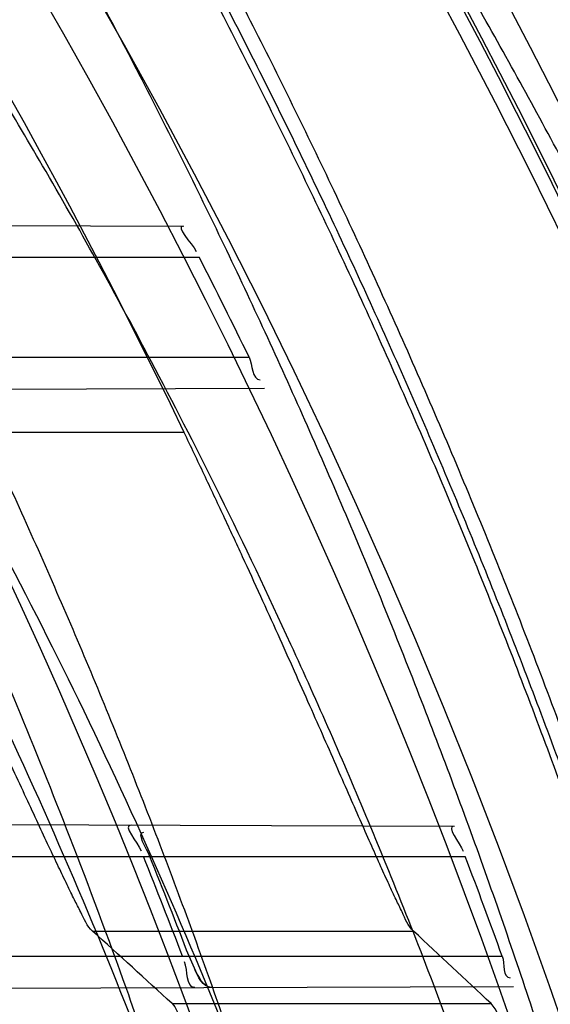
# Model space of a CAD drawing. Header units: millimetres. Extents: x 0 to 297, y 0 to 210.
# Tile 53 of 256: x 147.1451 to 147.1769, y 91.3334 to 91.3926. Entities that reach past the tile are written whole.
import ezdxf

# ---------------------------------------------------------------- set-up
doc = ezdxf.new("R2010")
doc.units = ezdxf.units.MM
doc.header["$LTSCALE"] = 16.335
doc.layers.get('0').update_dxf_attribs({"linetype": 'CONTINUOUS'})
for name, color, linetype in [('01_GLOBAL', 7, 'CONTINUOUS'), ('INTFCLR_1', 7, 'CONTINUOUS'), ('INTFCLR_144815', 7, 'CONTINUOUS')]:
    doc.layers.add(name, color=color, linetype=linetype)

msp = doc.modelspace()

# ---------------------------------------------------------------- linework, layer by layer
at = {"color": 7, "linetype": 'Continuous'}
msp.add_circle((147.7028034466, 92.1254639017), 2.28, dxfattribs=at)
at = {"color": 9, "linetype": 'Continuous'}
msp.add_arc((147.7028034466, 92.1254639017), 2.2507792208, 182.9674534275, 267.0325465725, dxfattribs=at)
at = {"layer": '01_GLOBAL', "color": 7, "linetype": 'Continuous'}
msp.add_circle((147.7028034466, 92.1254639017), 2.31, dxfattribs=at)
at = {"layer": 'INTFCLR_1', "color": 9, "linetype": 'Continuous'}
for p, q in [((147.0967045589, 91.380374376), (147.1549014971, 91.38017122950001)), ((147.0991366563, 91.378296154), (147.1558372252, 91.378296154)), ((147.1027525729, 91.372296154), (147.1588309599, 91.372296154)), ((147.1028510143, 91.37023938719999), (147.1597579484, 91.3704380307)), ((147.1163326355, 91.3443058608), (147.1711458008, 91.344114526)), ((147.1182709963, 91.342296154), (147.1718168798, 91.342296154)), ((147.1209009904, 91.336296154), (147.1740386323, 91.336296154)), ((147.1207417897, 91.33430183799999), (147.1747095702, 91.33449022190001))]:
    msp.add_line(p, q, dxfattribs=at)
at = {"layer": 'INTFCLR_1', "color": 7, "linetype": 'Continuous'}
msp.add_line((147.1555488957, 91.3355743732), (147.1552241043, 91.336296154), dxfattribs=at)
at = {"layer": 'INTFCLR_1', "color": 6, "linetype": 'Continuous'}
for centre, radius, start, end in [((146.8326356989, 91.21329615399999), 0.3620710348, 270, 90.00000002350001), ((146.8326356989, 91.21329615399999), 0.3440948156, 270, 90.00000002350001), ((146.8326630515, 91.2132996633), 0.3628572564, 25.9877624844, 27.0465723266), ((146.8326627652, 91.213298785), 0.3448544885, 20.8954949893, 21.9664239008), ((146.8330332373, 91.21329884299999), 0.3448699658, 20.8945030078, 21.9653763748), ((146.8326622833, 91.2132985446), 0.3628584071, 19.8140486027, 20.8243355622)]:
    msp.add_arc(centre, radius, start, end, dxfattribs=at)
at = {"layer": 'INTFCLR_1', "color": 9, "linetype": 'Continuous'}
for points, knots in [([(147.1545442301, 91.10133481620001), (147.1552565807, 91.1032731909), (147.1566525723, 91.10718726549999), (147.1593123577, 91.1151249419), (147.1636279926, 91.1293727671), (147.1676297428, 91.1460956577), (147.1702721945, 91.16104160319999), (147.1713830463, 91.16867329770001), (147.1719563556, 91.173087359), (147.1732796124, 91.18416899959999), (147.1746545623, 91.20310399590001), (147.1744340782, 91.2254439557), (147.1733950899, 91.23992123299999), (147.1727415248, 91.2466060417), (147.1722603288, 91.25105207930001), (147.1707735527, 91.263051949), (147.1673977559, 91.2822670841), (147.162533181, 91.3010270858), (147.1590536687, 91.3121616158), (147.157745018, 91.3161443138), (147.1557541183, 91.3220110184), (147.1512626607, 91.3342762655), (147.1435063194, 91.3522778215), (147.134673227, 91.3692848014), (147.1285153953, 91.3797527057), (147.1256373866, 91.3844123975), (147.1237254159, 91.38744979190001), (147.1185545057, 91.3954381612), (147.1098896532, 91.4076983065), (147.0978538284, 91.422623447), (147.0876594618, 91.4338109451), (147.0805381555, 91.4409619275), (147.0766007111, 91.4447480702), (147.0711374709, 91.44985418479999), (147.06349057, 91.45654009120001), (147.0552130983, 91.4630271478), (147.0499647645, 91.4667594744), (147.0474074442, 91.468475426), (147.0457289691, 91.46955422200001), (147.0442255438, 91.4704726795), (147.0429042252, 91.47123111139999), (147.041778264, 91.4718195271), (147.0407894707, 91.472284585), (147.0400295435, 91.4725282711), (147.0393696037, 91.4727013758), (147.0390133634, 91.47226709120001), (147.0393275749, 91.47165773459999), (147.0397818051, 91.4708884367), (147.0406181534, 91.46982558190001), (147.0417305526, 91.46851597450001), (147.0430342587, 91.46707463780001), (147.0444632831, 91.46553633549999), (147.0465759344, 91.4632999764), (147.0495827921, 91.4601566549), (147.0551951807, 91.45426742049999), (147.0613248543, 91.44766033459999), (147.0669087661, 91.4413454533), (147.0703603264, 91.43732991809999), (147.0759105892, 91.4307379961), (147.0844077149, 91.420055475), (147.0955472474, 91.4045136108), (147.1036099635, 91.3918258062), (147.1088887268, 91.38279463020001), (147.1124703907, 91.3764426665), (147.1186494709, 91.3648484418), (147.1269016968, 91.3473400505), (147.1325946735, 91.33274270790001), (147.1352425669, 91.3251743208)], [0, 0, 0, 0, 0.0103792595, 0.0208842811, 0.0420721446, 0.0851858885, 0.1071984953, 0.1183380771, 0.123943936, 0.1295693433, 0.1744299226, 0.2192388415, 0.2417237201, 0.2473597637, 0.2529962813, 0.2641993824, 0.3081295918, 0.3509327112, 0.3614952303, 0.3667582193, 0.3720021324, 0.3926323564, 0.4323913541, 0.4704239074, 0.4888657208, 0.4934194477, 0.497950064, 0.5069039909, 0.5412450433, 0.5733438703, 0.6032118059, 0.6172673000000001, 0.6240601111, 0.6306649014, 0.6548506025, 0.6750843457, 0.6834913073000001, 0.6872123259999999, 0.6905622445, 0.6935176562, 0.6960693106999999, 0.6982084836, 0.6999280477, 0.7014829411, 0.7024060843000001, 0.7029587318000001, 0.7038763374, 0.7054334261, 0.7076628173, 0.7105600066, 0.714112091, 0.7174145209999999, 0.7211168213, 0.7295725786, 0.7392778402, 0.7620040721, 0.7748640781, 0.7816422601, 0.7886165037, 0.8181744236, 0.8502177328, 0.884679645, 0.8936796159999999, 0.902792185, 0.9213283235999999, 0.9597006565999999, 1, 1, 1, 1]), ([(147.0432510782, 91.4712961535), (147.0440337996, 91.4712960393), (147.0461901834, 91.47014844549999), (147.048762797, 91.46875074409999), (147.05126835, 91.4671567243), (147.0538664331, 91.46544923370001), (147.0591995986, 91.46172715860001), (147.0676125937, 91.45526864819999), (147.0753919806, 91.448607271), (147.0809499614, 91.4435210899), (147.0849532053, 91.43975234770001), (147.0921910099, 91.4326376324), (147.1025540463, 91.4215075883), (147.114792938, 91.4066570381), (147.1236090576, 91.3944528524), (147.1288703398, 91.3865005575), (147.1308146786, 91.3834785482), (147.1337403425, 91.3788442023), (147.1399980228, 91.3684373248), (147.1489774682, 91.35152612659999), (147.1568675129, 91.333615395), (147.1614367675, 91.3214103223), (147.1634614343, 91.315574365), (147.1647919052, 91.3116136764), (147.1683281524, 91.3005448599), (147.1732735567, 91.28189290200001), (147.1767074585, 91.26277767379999), (147.1782194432, 91.25084162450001), (147.1787086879, 91.2464202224), (147.1793731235, 91.239773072), (147.1804294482, 91.225377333), (147.1806536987, 91.2031593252), (147.1792555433, 91.18432974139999), (147.1779104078, 91.17331158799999), (147.1773275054, 91.1689219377), (147.1761979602, 91.1613317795), (147.1735104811, 91.14646433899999), (147.1694409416, 91.12983253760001), (147.1650544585, 91.1156677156), (147.1623504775, 91.1077743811), (147.1609312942, 91.1038821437), (147.1602071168, 91.101954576)], [0, 0, 0, 0, 0.0056084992, 0.016622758, 0.0214510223, 0.0268121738, 0.0389184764, 0.0680276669, 0.1027789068, 0.1122614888, 0.1220107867, 0.1421735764, 0.1849752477, 0.2309092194, 0.2799812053, 0.2927645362, 0.2992310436, 0.3057293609, 0.3320345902, 0.3862266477, 0.4428037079, 0.4721337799, 0.479586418, 0.4870651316, 0.5020714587, 0.5628449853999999, 0.6251697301, 0.6410581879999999, 0.6490513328, 0.6570434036, 0.6889243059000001, 0.7524504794, 0.8160576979, 0.8240355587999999, 0.8319861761, 0.8477866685, 0.8790166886, 0.9402183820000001, 0.9703167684, 0.9852456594, 1, 1, 1, 1])]:
    msp.add_open_spline(points, degree=3, knots=knots, dxfattribs=at)
at = {"layer": 'INTFCLR_1', "color": 6, "linetype": 'Continuous'}
for points, knots in [([(147.0687421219, 91.471296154), (147.0680098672, 91.471296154), (147.0693330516, 91.4687756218), (147.0704693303, 91.467385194), (147.0723263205, 91.4649452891), (147.0746177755, 91.4621855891), (147.0775470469, 91.4586635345), (147.080971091, 91.4545734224), (147.0846437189, 91.4501248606), (147.0882701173, 91.4456544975), (147.0916458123, 91.4413964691), (147.0947448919, 91.4374001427), (147.0975630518, 91.4336830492), (147.100110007, 91.43025113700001), (147.1024035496, 91.4270965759), (147.1044661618, 91.42420581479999), (147.1063189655, 91.42156217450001), (147.1079764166, 91.4191585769), (147.109457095, 91.41697923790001), (147.1107791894, 91.41500612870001), (147.1119635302, 91.41321632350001), (147.1130167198, 91.4116068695), (147.1139517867, 91.4101630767), (147.1147816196, 91.40886997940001), (147.1157213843, 91.40739324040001), (147.1167390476, 91.40577702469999), (147.1179255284, 91.4038688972), (147.1189332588, 91.4022267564), (147.1198501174, 91.4007161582), (147.1206424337, 91.39939950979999), (147.1215180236, 91.39793052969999), (147.1224842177, 91.39629179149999), (147.1235503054, 91.3944610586), (147.1247223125, 91.39242084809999), (147.1260120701, 91.3901411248), (147.1274302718, 91.3875908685), (147.1289898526, 91.38473071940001), (147.1307073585, 91.3815107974), (147.1325944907, 91.3778829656), (147.1346618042, 91.3737915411), (147.1369222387, 91.3691683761), (147.1393944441, 91.3639182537), (147.1420944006, 91.3579264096), (147.1450364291, 91.35104633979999), (147.1482313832, 91.34310189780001), (147.1516877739, 91.333841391), (147.1553587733, 91.32305212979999), (147.1590017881, 91.3110314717), (147.1623609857, 91.29828596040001), (147.1652568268, 91.2853933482), (147.1676651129, 91.27246551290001), (147.1695853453, 91.2595536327), (147.1710275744, 91.24665569), (147.1719965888, 91.2338021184), (147.1725011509, 91.220980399), (147.1725469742, 91.2082107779), (147.1721391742, 91.1954815), (147.171280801, 91.1827942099), (147.1699742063, 91.1701590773), (147.1682169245, 91.1575506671), (147.1660086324, 91.14498581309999), (147.1633383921, 91.13243724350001), (147.1602041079, 91.1199208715), (147.1566465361, 91.10761035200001), (147.1528751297, 91.0961038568), (147.1491593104, 91.0858888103), (147.1457087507, 91.0771645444), (147.1425365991, 91.06966793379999), (147.1396288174, 91.06317715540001), (147.136972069, 91.0575230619), (147.1345472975, 91.05256702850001), (147.1323371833, 91.04820589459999), (147.130325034, 91.04435576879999), (147.1284994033, 91.0409536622), (147.1268466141, 91.0379445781), (147.1253496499, 91.03527438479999), (147.1239936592, 91.03289842), (147.1227647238, 91.03077892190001), (147.1216541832, 91.02889081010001), (147.1206539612, 91.02721139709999), (147.1197533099, 91.02571551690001), (147.1189386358, 91.0243754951), (147.1179864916, 91.0228229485), (147.1170567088, 91.02132445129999), (147.1160957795, 91.01979310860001), (147.1152647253, 91.01847969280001), (147.1143298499, 91.0170161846), (147.1132770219, 91.0153850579), (147.1120898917, 91.0135672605), (147.1107550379, 91.0115487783), (147.109257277, 91.00931589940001), (147.107577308, 91.00685036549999), (147.1056960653, 91.0041348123), (147.1035922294, 91.00115366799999), (147.1012492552, 90.99789872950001), (147.0986446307, 90.99435615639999), (147.095755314, 90.99051364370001), (147.0925736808, 90.9863814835), (147.0890986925, 90.98197223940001), (147.0853575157, 90.9773388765), (147.0815402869, 90.9727029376), (147.0779667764, 90.9684297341), (147.0748968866, 90.9647430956), (147.0724998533, 90.96186262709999), (147.070552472, 90.95931757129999), (147.0693788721, 90.95788398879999), (147.0679949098, 90.955296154), (147.0687421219, 90.955296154)], [0, 0, 0, 0, 0.003860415, 0.007501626, 0.0124785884, 0.0188917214, 0.0268498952, 0.0364677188, 0.0470694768, 0.0572444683, 0.0668187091, 0.0757144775, 0.083905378, 0.09140992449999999, 0.0982451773, 0.1044667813, 0.1101313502, 0.1152642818, 0.1198589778, 0.1240215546, 0.1277856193, 0.1311734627, 0.1341617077, 0.1368541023, 0.1392736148, 0.1433897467, 0.1469230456, 0.1511192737, 0.1535471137, 0.1562389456, 0.1592204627, 0.1625628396, 0.1662680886, 0.1703891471, 0.174967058, 0.1800766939, 0.1857729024, 0.1921414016, 0.1993155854, 0.2073311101, 0.2163077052, 0.2264451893, 0.2379233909, 0.250953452, 0.2658909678, 0.283062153, 0.3030578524, 0.3259639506, 0.3492662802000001, 0.3725305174, 0.3956109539, 0.4185782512, 0.4413347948, 0.4640172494, 0.4865192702, 0.508968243, 0.531324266, 0.5536477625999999, 0.5759939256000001, 0.5982772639, 0.620747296, 0.6432362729, 0.6658996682, 0.68875599, 0.7107777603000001, 0.7297237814, 0.7460531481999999, 0.7602331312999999, 0.7726347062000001, 0.7835467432, 0.793166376, 0.8017211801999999, 0.8093215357, 0.8160683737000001, 0.8220758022, 0.8274205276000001, 0.8322066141, 0.8364980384, 0.8403367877, 0.8437547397, 0.8468031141, 0.8495420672, 0.8520223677, 0.8564046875, 0.8588391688, 0.8615533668, 0.8645986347, 0.8679945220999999, 0.8717882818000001, 0.8760445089, 0.8807522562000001, 0.8859628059, 0.8917731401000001, 0.898168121, 0.9051985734, 0.9129160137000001, 0.9213486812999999, 0.9305434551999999, 0.9404096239, 0.9509435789, 0.961943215, 0.9720502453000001, 0.980371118, 0.9870628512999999, 0.992271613, 0.9960607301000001, 1, 1, 1, 1]), ([(147.0687421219, 90.955296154), (147.0695765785, 90.955296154), (147.0710237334, 90.9562713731), (147.0732486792, 90.95761082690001), (147.0757995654, 90.95946440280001), (147.0789536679, 90.961879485), (147.0827092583, 90.9649629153), (147.0868482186, 90.9685570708), (147.0910477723, 90.97239951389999), (147.0950116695, 90.97619761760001), (147.0986438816, 90.97981660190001), (147.1019501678, 90.98323197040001), (147.1049461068, 90.98642655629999), (147.107653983, 90.9893965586), (147.1100921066, 90.9921410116), (147.1122806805, 90.9946618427), (147.1142479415, 90.99697597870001), (147.1160099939, 90.9990883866), (147.1175861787, 91.0010099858), (147.1189934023, 91.00275234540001), (147.1202530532, 91.0043338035), (147.1213970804, 91.00578808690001), (147.1225240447, 91.0072369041), (147.123724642, 91.00879917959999), (147.1249992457, 91.0104804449), (147.1262604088, 91.01216766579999), (147.1274992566, 91.0138470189), (147.1287882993, 91.0156184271), (147.1302152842, 91.0176089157), (147.131810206, 91.0198711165), (147.1335924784, 91.0224483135), (147.1355808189, 91.0253874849), (147.1377917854, 91.0287373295), (147.140242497, 91.0325578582), (147.1429592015, 91.03693302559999), (147.1459674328, 91.041959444), (147.1492907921, 91.0477551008), (147.1529541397, 91.0544760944), (147.1569786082, 91.0623053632), (147.1613909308, 91.07151686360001), (147.1661049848, 91.08224170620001), (147.1708180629, 91.0941429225), (147.1752249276, 91.1066907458), (147.1791389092, 91.1194098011), (147.1825261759, 91.1321758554), (147.1853979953, 91.1449752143), (147.1877529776, 91.157740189), (147.1896101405, 91.1705054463), (147.1909735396, 91.18321659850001), (147.1918561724, 91.1958938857), (147.1922659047, 91.2085247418), (147.1922092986, 91.2211113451), (147.1916906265, 91.233661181), (147.1907127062, 91.2461662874), (147.1892753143, 91.2586320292), (147.187377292, 91.2710565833), (147.1850186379, 91.28342093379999), (147.1821898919, 91.295752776), (147.1788863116, 91.3080366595), (147.1750915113, 91.32028680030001), (147.1708160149, 91.3324409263), (147.1662306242, 91.344040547), (147.1616300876, 91.3545469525), (147.1573218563, 91.36358934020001), (147.1533932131, 91.3712807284), (147.1498208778, 91.3778828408), (147.1465812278, 91.3835790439), (147.1436479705, 91.3885229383), (147.140997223, 91.39283156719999), (147.1386015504, 91.3966034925), (147.1364409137, 91.39991041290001), (147.1344943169, 91.402817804), (147.1327470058, 91.4053719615), (147.1311776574, 91.40762214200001), (147.1297748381, 91.4096001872), (147.1285161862, 91.41134904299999), (147.1273854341, 91.41289969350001), (147.1263043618, 91.41436455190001), (147.1251805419, 91.41587001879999), (147.1239422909, 91.41750783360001), (147.1226668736, 91.41917138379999), (147.1213873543, 91.4208174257), (147.120091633, 91.4224630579), (147.1186694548, 91.42424419), (147.1170808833, 91.426202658), (147.1153015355, 91.42835870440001), (147.1133143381, 91.4307214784), (147.1110956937, 91.4333033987), (147.1086258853, 91.4361110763), (147.1058792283, 91.4391528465), (147.1028357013, 91.44242739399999), (147.099478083, 91.4459266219), (147.0957850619, 91.44963712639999), (147.0917574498, 91.45352630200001), (147.0874623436, 91.4574873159), (147.0831967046, 91.46121773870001), (147.0792915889, 91.46444551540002), (147.0760051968, 91.4669754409), (147.073359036, 91.4689088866), (147.0710713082, 91.4702912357), (147.0695920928, 91.471296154), (147.0687421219, 91.471296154)], [0, 0, 0, 0, 0.0042187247, 0.0081401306, 0.0133978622, 0.0200459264, 0.0282638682, 0.0379443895, 0.0477615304, 0.05703690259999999, 0.0656973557, 0.0736821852, 0.0810680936, 0.0878383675, 0.0940009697, 0.0996271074, 0.1047154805, 0.1093563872, 0.1135342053, 0.1172803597, 0.1206792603, 0.1237557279, 0.1266349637, 0.1299589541, 0.1337168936, 0.1373013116, 0.1406085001, 0.1442672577, 0.148377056, 0.1529904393, 0.1582606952, 0.164218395, 0.1709303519, 0.1785521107, 0.1871652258, 0.1969659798, 0.2081658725, 0.2209392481, 0.2356613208, 0.2526660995, 0.2725685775, 0.2948769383, 0.3173640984, 0.3397873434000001, 0.3621386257, 0.3841211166, 0.4060891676, 0.4277469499, 0.4493218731, 0.470705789, 0.4919793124, 0.5131981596, 0.5343255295, 0.5554668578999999, 0.5765984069, 0.5977513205, 0.6189954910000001, 0.6402209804, 0.6617015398, 0.6832900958, 0.7050415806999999, 0.7268239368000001, 0.7463339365, 0.7630160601, 0.7774553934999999, 0.7899931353, 0.8009638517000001, 0.8105830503, 0.8190545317, 0.8265380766, 0.8331730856, 0.8390248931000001, 0.8442268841, 0.8488182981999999, 0.8528943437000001, 0.8564866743, 0.8597116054, 0.8625968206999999, 0.8656908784, 0.8692094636, 0.8729771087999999, 0.8762884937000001, 0.879749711, 0.8835661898, 0.8878115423, 0.8924986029, 0.8976989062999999, 0.9034198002, 0.9097088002, 0.9166034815, 0.9241390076, 0.9323094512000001, 0.9411199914, 0.9506041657, 0.9606137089, 0.9706541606, 0.9792553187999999, 0.9862062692, 0.9916647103, 0.9957028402, 1, 1, 1, 1])]:
    msp.add_open_spline(points, degree=3, knots=knots, dxfattribs=at)
for points in [[(147.1549014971, 91.38017122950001), (147.1543333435, 91.3801732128), (147.155401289, 91.3791506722), (147.1556596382, 91.3786446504)], [(147.1588309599, 91.372296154), (147.1590515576, 91.3718436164), (147.1589944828, 91.3709393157), (147.1594979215, 91.370941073)], [(147.1517436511, 91.3441822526), (147.1511911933, 91.344184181), (147.1521378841, 91.343149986), (147.1523445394, 91.3426376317)], [(147.1528691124, 91.342296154), (147.1526821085, 91.3427598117), (147.1520188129, 91.343756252), (147.1525187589, 91.34375450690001)], [(147.1711458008, 91.344114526), (147.1706132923, 91.34411638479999), (147.1715069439, 91.34311254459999), (147.1716962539, 91.3426148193)], [(147.1740386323, 91.336296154), (147.1741951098, 91.3358618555), (147.1740518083, 91.334993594), (147.1745134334, 91.3349952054)], [(147.1555741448, 91.3344234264), (147.155019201, 91.3344214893), (147.15515897, 91.33545281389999), (147.1549610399, 91.3359712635)]]:
    msp.add_open_spline(points, degree=3, dxfattribs=at)
at = {"layer": 'INTFCLR_1', "color": 7, "linetype": 'Continuous'}
for points in [[(147.1565732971, 91.33442691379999), (147.1560573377, 91.3344248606), (147.1557279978, 91.335101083), (147.1555442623, 91.33558322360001)], [(147.1565732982, 91.33442691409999), (147.1560605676, 91.3344251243), (147.1557911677, 91.3351224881), (147.1555488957, 91.3355743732)]]:
    msp.add_open_spline(points, degree=3, dxfattribs=at)
at = {"layer": 'INTFCLR_144815', "color": 9, "linetype": 'Continuous'}
for p, q in [((147.1549322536, 91.36776509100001), (147.1348362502, 91.36776509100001)), ((147.1494289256, 91.33780620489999), (147.168706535, 91.33780620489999)), ((147.1542026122, 91.3334542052), (147.1733634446, 91.3334542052))]:
    msp.add_line(p, q, dxfattribs=at)
at = {"layer": 'INTFCLR_144815', "color": 6, "linetype": 'Continuous'}
for radius in [0.3828680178, 0.364857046]:
    msp.add_circle((146.8326356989, 91.21329615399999), radius, dxfattribs=at)
for radius, start, end in [(0.5278075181, 313.9937911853, 154.5150993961), (0.5098075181, 312.9543589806, 154.5144414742), (0.49294334, 282.2440355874, 71.2863570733), (0.3574013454, 25.6072723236, 64.3927276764), (0.3889523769, 308.490992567, 51.50900743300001), (0.4069633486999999, 316.9838592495, 43.0161407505), (0.3840109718, 313.9992414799, 46.00075850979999), (0.4013823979, 24.4282423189, 38.31805207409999)]:
    msp.add_arc((146.8326356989, 91.21329615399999), radius, start, end, dxfattribs=at)
at = {"layer": 'INTFCLR_144815', "color": 9, "linetype": 'Continuous'}
for centre, radius, start, end in [((146.8326356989, 91.21329615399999), 0.4896672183, 292.4997540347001, 54.0964566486), ((146.8326378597, 91.2132971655), 0.4417306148, 292.4997540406, 54.09645665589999), ((146.8326511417, 91.21329984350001), 0.434262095, 311.2505121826, 48.7494878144), ((146.8326356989, 91.21329615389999), 0.3958087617, 314.0862202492, 45.9137797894), ((146.8326356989, 91.21329615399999), 0.3863437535, 313.8592910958, 46.1407088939), ((146.8326356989, 91.21329615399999), 0.3838160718, 314.0319604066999, 45.9680396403), ((146.8326356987, 91.21329615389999), 0.4046091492, 24.5770200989, 38.17193960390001)]:
    msp.add_arc(centre, radius, start, end, dxfattribs=at)
at = {"layer": 'INTFCLR_144815', "color": 6, "linetype": 'Continuous'}
for centre, major_axis, ratio, start_param, end_param in [((146.8326356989, 90.7059493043), (0, 0.7614070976), 0.7456587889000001, -0.6021168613, -0.5919499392), ((146.8326356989, 90.684364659), (0, 0.7938005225), 0.7456587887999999, -0.6133947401, -0.6038052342)]:
    msp.add_ellipse(centre, major_axis=major_axis, ratio=ratio, start_param=start_param, end_param=end_param, dxfattribs=at)
for points, knots in [([(147.1951703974, 91.21329615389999), (147.1951703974, 91.2151817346), (147.195142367, 91.21895336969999), (147.1950162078, 91.2246105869), (147.1948058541, 91.2302678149), (147.1945111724, 91.2359250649), (147.1941319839, 91.2415822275), (147.1936680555, 91.2472392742), (147.1931191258, 91.2528959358), (147.1924848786, 91.2585520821), (147.1917649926, 91.264207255), (147.1909590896, 91.26986118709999), (147.1900668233, 91.2755131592), (147.1890877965, 91.2811626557), (147.1880216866, 91.2868086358), (147.1868681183, 91.29245032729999), (147.1856268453, 91.2980863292), (147.1842975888, 91.3037154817), (147.1828802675, 91.3093359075), (147.1813747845, 91.3149459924), (147.1797813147, 91.3205433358), (147.1781000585, 91.32612575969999), (147.1763315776, 91.3316902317), (147.1744765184, 91.3372338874), (147.1725359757, 91.3427529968), (147.1705112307, 91.3482438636), (147.1684040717, 91.3537020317), (147.1662166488, 91.3591228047), (147.1639516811, 91.3645008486), (147.1616124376, 91.36983037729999), (147.1592028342, 91.3751050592), (147.1567275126, 91.38031798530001), (147.1541918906, 91.38546170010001), (147.1516022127, 91.3905282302), (147.148965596, 91.39550911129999), (147.1462900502, 91.4003954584), (147.1435844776, 91.4051780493), (147.1408586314, 91.40984745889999), (147.1381230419, 91.4143942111), (147.1353888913, 91.4188089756), (147.1326678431, 91.42308279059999), (147.1299718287, 91.42720729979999), (147.1273128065, 91.4311749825), (147.1247025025, 91.4349793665), (147.1221521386, 91.43861522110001), (147.1196721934, 91.44207867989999), (147.1172721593, 91.445367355), (147.1149604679, 91.4484802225), (147.1127444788, 91.45141745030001), (147.1106305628, 91.4541801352), (147.1086237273, 91.45677066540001), (147.1067274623, 91.4591927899), (147.1049435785, 91.4614517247), (147.103272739, 91.4635534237), (147.1017147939, 91.46550415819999), (147.100269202, 91.4673100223), (147.0989350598, 91.4689769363), (147.097711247, 91.4705105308), (147.0965964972, 91.47191604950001), (147.0955896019, 91.4731983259), (147.0946891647, 91.4743615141), (147.0938941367, 91.4754104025), (147.0932019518, 91.47634662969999), (147.0926142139, 91.47718070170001), (147.0921197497, 91.4778950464), (147.0916656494, 91.4786931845), (147.0911667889, 91.47926436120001), (147.0911815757, 91.4802912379), (147.091447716, 91.4802960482)], [0, 0, 0, 0, 0.0193188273, 0.0386418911, 0.05797372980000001, 0.0773181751, 0.0966800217, 0.1160624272, 0.1354702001, 0.1549057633, 0.1743738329, 0.1938759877, 0.2134167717, 0.2329964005, 0.2526187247, 0.2722829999, 0.2919923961, 0.3117443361, 0.3315407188, 0.3513772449, 0.37125414, 0.391164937, 0.4111075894, 0.4310729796, 0.4510561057, 0.4710451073, 0.4910305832, 0.5109984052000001, 0.5309330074, 0.5508166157, 0.5706284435, 0.590344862, 0.6099392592, 0.6293819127, 0.6486401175, 0.6676780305, 0.6864570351, 0.7049360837, 0.7230721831, 0.7408210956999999, 0.7581383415, 0.7749801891, 0.7913047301, 0.8070730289, 0.822250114, 0.8368060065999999, 0.8507161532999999, 0.8639624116, 0.8765312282, 0.8884132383, 0.8996029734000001, 0.9101049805, 0.9199296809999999, 0.9290934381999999, 0.9376135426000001, 0.9455077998, 0.9527934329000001, 0.9594885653, 0.9656100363, 0.9711731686, 0.9761922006, 0.9806816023, 0.9846553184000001, 0.9881278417, 0.9911127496, 0.9936230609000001, 0.9972727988, 1, 1, 1, 1]), ([(147.1000017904, 90.9462962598), (147.099727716, 90.9463012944), (147.0997250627, 90.947357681), (147.1002170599, 90.94794967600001), (147.1006721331, 90.9487732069), (147.1011651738, 90.9495101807), (147.1017516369, 90.9503700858), (147.1024417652, 90.9513349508), (147.1032341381, 90.9524154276), (147.1041312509, 90.9536132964), (147.1051340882, 90.95493337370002), (147.1062444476, 90.95638049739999), (147.1074648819, 90.9579613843), (147.1087976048, 90.9596826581), (147.1102428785, 90.9615490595), (147.1117982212, 90.9635623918), (147.1134596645, 90.96572310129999), (147.1152251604, 90.9680346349), (147.1170968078, 90.9705064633), (147.11907733, 90.97314974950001), (147.1211639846, 90.9759692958), (147.1233499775, 90.9789650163), (147.1256270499, 90.9821351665), (147.1279885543, 90.9854805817), (147.1304260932, 90.98899990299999), (147.1329303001, 90.9926904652), (147.1354909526, 90.99654825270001), (147.1380971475, 91.00056793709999), (147.1407375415, 91.00474302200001), (147.1434005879, 91.00906600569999), (147.1460747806, 91.01352858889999), (147.1487488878, 91.01812191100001), (147.1514121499, 91.02283677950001), (147.1540544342, 91.0276638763), (147.1566663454, 91.03259393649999), (147.1592392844, 91.03761787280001), (147.1617654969, 91.04272691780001), (147.1642380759, 91.04791270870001), (147.1666509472, 91.0531673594), (147.168998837, 91.0584835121), (147.1712772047, 91.06385432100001), (147.1734821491, 91.0692733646), (147.1756107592, 91.0747356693), (147.1776563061, 91.0802251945), (147.179616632, 91.08573554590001), (147.1814926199, 91.0912680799), (147.1832864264, 91.0968296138), (147.1849983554, 91.10242207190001), (147.1866261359, 91.1080385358), (147.1881687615, 91.1136757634), (147.1896244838, 91.11932663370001), (147.1909923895, 91.12498576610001), (147.1922727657, 91.1306521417), (147.1934660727, 91.13632560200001), (147.1945727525, 91.142006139), (147.1955930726, 91.1476931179), (147.1965271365, 91.1533849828), (147.1973750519, 91.1590798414), (147.1981370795, 91.16477654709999), (147.1988135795, 91.17047477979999), (147.1994048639, 91.1761741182), (147.1999112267, 91.1818742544), (147.2003329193, 91.18757477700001), (147.2006701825, 91.19327563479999), (147.2009232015, 91.19897661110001), (147.2010921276, 91.2046777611), (147.2011770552, 91.2103789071), (147.2011780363, 91.2160801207), (147.2010950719, 91.2217812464), (147.2009281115, 91.227482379), (147.2006770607, 91.2331833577), (147.2003417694, 91.23888422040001), (147.1999220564, 91.2445847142), (147.1994176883, 91.2502847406), (147.198828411, 91.25598396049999), (147.1981539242, 91.2616821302), (147.1973939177, 91.26737879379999), (147.1965480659, 91.27307340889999), (147.1956160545, 91.27876523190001), (147.1945975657, 91.2844534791), (147.1934922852, 91.29013729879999), (147.1923000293, 91.2958151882), (147.1910207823, 91.3014850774), (147.1896545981, 91.3071449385), (147.1882014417, 91.31279333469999), (147.1866611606, 91.318429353), (147.1850338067, 91.3240513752), (147.1833198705, 91.329656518), (147.1815202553, 91.3352410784), (147.1796361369, 91.34080113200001), (147.1776688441, 91.34633289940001), (147.1756200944, 91.35183213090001), (147.1734920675, 91.3572940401), (147.1712874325, 91.36271337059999), (147.1690094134, 91.3680843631), (147.1666618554, 91.3734007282), (147.1642492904, 91.378655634), (147.1617769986, 91.38384170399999), (147.1592510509, 91.38895105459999), (147.1566783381, 91.39397535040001), (147.1540666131, 91.39890581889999), (147.1514244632, 91.4037333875), (147.1487612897, 91.4084487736), (147.1460872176, 91.41304266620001), (147.1434130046, 91.4175058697), (147.1407498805, 91.4218295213), (147.1381093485, 91.42600532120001), (147.1355029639, 91.4300257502), (147.1329420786, 91.4338842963), (147.1304375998, 91.43757562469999), (147.1279997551, 91.4410957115), (147.125637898, 91.4444419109), (147.1233603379, 91.44761298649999), (147.1211742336, 91.4506090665), (147.1190855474, 91.4534315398), (147.1170990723, 91.4560828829), (147.1152184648, 91.4585665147), (147.1134463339, 91.4608866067), (147.1117843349, 91.46304792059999), (147.1102333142, 91.4650556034), (147.1087934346, 91.4669150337), (147.1074642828, 91.4686317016), (147.1062450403, 91.4702110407), (147.1051345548, 91.4716583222), (147.1041315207, 91.47297865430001), (147.1032343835, 91.4741765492), (147.1024419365, 91.47525711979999), (147.1017517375, 91.4762220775), (147.1011652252, 91.47708205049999), (147.1006721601, 91.4778190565), (147.1002170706, 91.47864261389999), (147.0997250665, 91.4792346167), (147.0997277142, 91.48029101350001), (147.1000017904, 91.4802960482)], [0, 0, 0, 0, 0.0014101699, 0.0032891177, 0.0045779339, 0.0061083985, 0.0078869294, 0.009919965, 0.0122145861, 0.0147783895, 0.0176190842, 0.0207426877, 0.0241618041, 0.0278931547, 0.0319414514, 0.0363053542, 0.040981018, 0.0459630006, 0.0512683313, 0.0569309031, 0.0629543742, 0.0693130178, 0.0760084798, 0.08303351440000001, 0.0903785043, 0.09803123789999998, 0.105976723, 0.1141977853, 0.122675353, 0.1313888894, 0.140317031, 0.1494380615, 0.1587304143, 0.1681731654, 0.1777462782, 0.187430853, 0.1972092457, 0.2070653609, 0.2169845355, 0.2269535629, 0.2369608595, 0.2469959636, 0.2570491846, 0.2671179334, 0.2771316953, 0.2871355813, 0.2971697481, 0.3071923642, 0.3172217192, 0.3272506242, 0.3372572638, 0.3472396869, 0.357200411, 0.3671408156, 0.3770633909, 0.3869713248, 0.3968625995, 0.4067348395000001, 0.4165894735, 0.4264283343, 0.4362532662, 0.4460650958, 0.4558661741, 0.4656577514, 0.4754424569, 0.4852217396, 0.4949982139, 0.504773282, 0.5145496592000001, 0.5243287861, 0.5341133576, 0.5439047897, 0.5537055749, 0.5635169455, 0.5733411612, 0.5831795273, 0.5930338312, 0.6029053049, 0.6127948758, 0.6227033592, 0.6326318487, 0.6425809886, 0.652548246, 0.6625317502, 0.6725323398, 0.682550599, 0.6925874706, 0.7026400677, 0.7127021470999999, 0.7227700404, 0.7328393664, 0.7429043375, 0.7529583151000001, 0.7629934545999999, 0.7730007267, 0.7829699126, 0.7928892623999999, 0.8027455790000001, 0.8125242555, 0.8222091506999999, 0.8317827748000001, 0.8412261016, 0.8505191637, 0.8596410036, 0.8685700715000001, 0.8772846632, 0.8857633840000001, 0.8939857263, 0.9019325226, 0.9095865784, 0.9169329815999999, 0.9239594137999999, 0.9306564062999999, 0.9370174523, 0.9430388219, 0.9487194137, 0.9540603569, 0.95906494, 0.9637380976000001, 0.9680861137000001, 0.9721162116, 0.9758363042, 0.9792548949, 0.9823802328, 0.9852207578, 0.987784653, 0.9900795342, 0.9921128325, 0.9938914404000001, 0.9954219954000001, 0.9967108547, 0.9985898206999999, 1, 1, 1, 1]), ([(147.0748011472, 91.471296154), (147.0745610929, 91.471296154), (147.0744848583, 91.4703894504), (147.0751057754, 91.46967635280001), (147.0758580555, 91.468390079), (147.0770529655, 91.46686064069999), (147.0785958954, 91.46488268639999), (147.080522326, 91.4625272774), (147.0828321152, 91.45972715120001), (147.0855300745, 91.456469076), (147.0886462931, 91.4526784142), (147.0921760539, 91.4483230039), (147.0961102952, 91.4433624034), (147.1004275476, 91.4377638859), (147.1050707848, 91.43153243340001), (147.1099949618, 91.4246522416), (147.1151104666, 91.4171692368), (147.1203476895, 91.4091048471), (147.1256113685, 91.40053009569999), (147.1308281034, 91.3914952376), (147.1359193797, 91.38207686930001), (147.1408291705, 91.3723299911), (147.1455034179, 91.3623242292), (147.1499098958, 91.35210173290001), (147.1540163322, 91.34172007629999), (147.1578079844, 91.3312080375), (147.1612703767, 91.3206049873), (147.1643963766, 91.3099382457), (147.1671859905, 91.2992199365), (147.1696331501, 91.28848932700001), (147.1717476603, 91.277725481), (147.1735255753, 91.2669706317), (147.1749749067, 91.25620134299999), (147.1760956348, 91.2454516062), (147.1768923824, 91.2347134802), (147.1773682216, 91.2239967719), (147.1774737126, 91.21686050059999), (147.1774737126, 91.2132961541)], [0, 0, 0, 0, 0.0025344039, 0.005901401, 0.0109295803, 0.0177704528, 0.0265540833, 0.0373505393, 0.04991676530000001, 0.0648695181, 0.0820131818, 0.1017234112, 0.1240566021, 0.1488553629, 0.1763609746, 0.2060970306, 0.2381748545, 0.2720515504, 0.3076064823, 0.3443876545, 0.3821831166, 0.4206251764, 0.4595934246, 0.4987613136, 0.5381325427, 0.5774437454, 0.6167240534, 0.6558745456, 0.6947773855, 0.7336358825, 0.7720551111, 0.8105726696, 0.8487051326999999, 0.8867612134, 0.9246626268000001, 0.9623689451, 1, 1, 1, 1]), ([(147.108707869, 91.471296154), (147.1084310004, 91.471296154), (147.1084189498, 91.4702306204), (147.1088854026, 91.469620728), (147.1093179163, 91.46878001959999), (147.1097871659, 91.4680264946), (147.1103458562, 91.46714788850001), (147.1110035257, 91.4661621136), (147.1117585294, 91.4650589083), (147.1126129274, 91.4638367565), (147.1135675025, 91.46249093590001), (147.1146233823, 91.46101728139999), (147.1157813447, 91.45941120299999), (147.1170420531, 91.4576679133), (147.1184057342, 91.4557826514), (147.1198723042, 91.4537505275), (147.1214410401, 91.4515669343), (147.1231107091, 91.44922735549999), (147.1248792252, 91.44672784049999), (147.1267437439, 91.4440648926), (147.128700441, 91.44123582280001), (147.130744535, 91.4382387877), (147.1328701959, 91.4350730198), (147.135070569, 91.4317389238), (147.1373378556, 91.42823811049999), (147.1396633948, 91.42457345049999), (147.1420378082, 91.42074904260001), (147.1444511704, 91.4167701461), (147.1468932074, 91.4126430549), (147.1493534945, 91.4083749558), (147.1518216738, 91.4039737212), (147.1542876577, 91.3994476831), (147.1567417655, 91.3948054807), (147.1591748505, 91.3900558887), (147.161578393, 91.3852076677), (147.1639445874, 91.3802693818), (147.1662663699, 91.37524929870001), (147.1685374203, 91.37015531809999), (147.1707521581, 91.3649948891), (147.1729057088, 91.35977497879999), (147.1749938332, 91.35450212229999), (147.1770129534, 91.3491822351), (147.1789599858, 91.3438209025), (147.1808324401, 91.33842298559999), (147.1826281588, 91.332993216), (147.184345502, 91.32753553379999), (147.1859830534, 91.3220538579), (147.1875398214, 91.3165513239), (147.1890149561, 91.31103112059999), (147.1904079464, 91.3054956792), (147.1917183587, 91.299947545), (147.1929460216, 91.2943885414), (147.194090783, 91.288820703), (147.1951526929, 91.2832453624), (147.1961317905, 91.2776640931), (147.1970282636, 91.27207777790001), (147.1978422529, 91.2664876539), (147.198574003, 91.26089430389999), (147.1992237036, 91.2552986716), (147.1997916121, 91.2497010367), (147.2002779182, 91.2441021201), (147.2006828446, 91.23850202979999), (147.201006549, 91.2329013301), (147.2012491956, 91.2272999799), (147.2014108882, 91.22169842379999), (147.2014917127, 91.21609654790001), (147.2014917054, 91.2104947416), (147.2014108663, 91.2048928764), (147.2012491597, 91.1992913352), (147.2010065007, 91.1936900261), (147.2006827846, 91.188089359), (147.20027785, 91.1824893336), (147.1997915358, 91.17689046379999), (147.1992236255, 91.17129292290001), (147.1985739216, 91.1656973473), (147.1978421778, 91.1601041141), (147.197028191, 91.154514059), (147.1961317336, 91.14892787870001), (147.1951526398, 91.1433466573), (147.1940907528, 91.13777145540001), (147.1929459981, 91.1322036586), (147.1917183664, 91.1266447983), (147.1904079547, 91.12109666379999), (147.1890149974, 91.1155613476), (147.1875398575, 91.1100411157), (147.1859831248, 91.10453869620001), (147.1843455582, 91.0990569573), (147.1826282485, 91.09359937), (147.1808325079, 91.0881695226), (147.178960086, 91.0827716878), (147.1770130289, 91.07741027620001), (147.1749939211, 91.07209041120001), (147.1729057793, 91.066817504), (147.1707522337, 91.06159759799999), (147.1685374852, 91.0564371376), (147.1662664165, 91.05134311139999), (147.1639446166, 91.04632298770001), (147.1615784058, 91.0413846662), (147.1591748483, 91.0365364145), (147.1567417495, 91.03178679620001), (147.1542876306, 91.02714457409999), (147.1518216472, 91.0226185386), (147.1493534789, 91.018217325), (147.1468932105, 91.01394925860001), (147.1444511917, 91.0098221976), (147.1420378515, 91.0058433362), (147.1396634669, 91.0020189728), (147.1373379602, 90.9983543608), (147.1350707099, 90.9948536), (147.1328703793, 90.991519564), (147.1307447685, 90.98835386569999), (147.1287007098, 90.9853568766), (147.12674404, 90.982527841), (147.1248795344, 90.9798649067), (147.1231110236, 90.977365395), (147.1214413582, 90.9750258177), (147.1198726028, 90.972842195), (147.1184060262, 90.9708100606), (147.117042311, 90.968924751), (147.1157815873, 90.9671814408), (147.114623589, 90.96557531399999), (147.11356769, 90.964101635), (147.1126130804, 90.9627557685), (147.11175866, 90.9615335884), (147.1110036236, 90.9604303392), (147.1103459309, 90.959444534), (147.1097872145, 90.9585658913), (147.1093179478, 90.95781234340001), (147.1088854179, 90.9569716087), (147.1084189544, 90.95636170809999), (147.1084309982, 90.955296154), (147.108707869, 90.955296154)], [0, 0, 0, 0, 0.0014861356, 0.0034579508, 0.0048068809, 0.0064063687, 0.0082626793, 0.0103820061, 0.0127711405, 0.0154368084, 0.0183865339, 0.0216275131, 0.0251677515, 0.0290144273, 0.0331753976, 0.0376570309, 0.0424661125, 0.0476073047, 0.0530850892, 0.0589012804, 0.0650564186, 0.0715486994, 0.07837362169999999, 0.08552418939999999, 0.0929907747, 0.1007612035, 0.1088208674, 0.1171531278, 0.1257396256, 0.1345607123, 0.143595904, 0.152824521, 0.1622261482, 0.171780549, 0.1814683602, 0.1912713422, 0.2011724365, 0.211155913, 0.2212074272, 0.2313141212, 0.2414644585, 0.2516478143, 0.2618559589, 0.2720801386, 0.2823146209, 0.2925525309, 0.302790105, 0.3130221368, 0.3232464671, 0.333459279, 0.3436597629, 0.3538452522, 0.3640159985, 0.3741700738, 0.3843086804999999, 0.3944307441, 0.4045380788, 0.4146299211, 0.4247087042, 0.434774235, 0.4448292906, 0.4548738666, 0.4649110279, 0.4749410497, 0.4849671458, 0.4949897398, 0.505012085, 0.515034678, 0.5250607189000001, 0.5350907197, 0.5451277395, 0.5551723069, 0.5652271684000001, 0.5752926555, 0.5853711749, 0.5954630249, 0.6055699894, 0.6156920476, 0.6258303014, 0.6359844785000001, 0.6461547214, 0.6563403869, 0.666540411, 0.676753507, 0.6869773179, 0.6972097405, 0.7074468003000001, 0.7176851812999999, 0.7279191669, 0.7381438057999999, 0.7483515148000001, 0.7585352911, 0.7686855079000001, 0.7787921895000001, 0.7888438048, 0.7988273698, 0.8087285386, 0.8185315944, 0.8282194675, 0.8377739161, 0.8471755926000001, 0.8564042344, 0.8654393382, 0.8742603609, 0.8828468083, 0.8911789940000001, 0.8992385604, 0.907008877, 0.9144753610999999, 0.9216258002, 0.9284505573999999, 0.9349426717, 0.941097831, 0.9469139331, 0.9523916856, 0.9575329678, 0.9623419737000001, 0.9668237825, 0.9709847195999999, 0.9748315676, 0.978371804, 0.9816129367, 0.9845626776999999, 0.9872284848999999, 0.9896176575, 0.9917371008, 0.9935934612, 0.9951930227, 0.9965419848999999, 0.9985138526, 1, 1, 1, 1]), ([(147.2022625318, 91.21329615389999), (147.2022625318, 91.215308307), (147.2022313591, 91.2193330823), (147.2020910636, 91.2253697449), (147.2018571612, 91.2314058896), (147.2015295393, 91.2374412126), (147.2011080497, 91.2434753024), (147.2005925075, 91.2495077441), (147.199982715, 91.2555378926), (147.1992784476, 91.2615651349), (147.1984795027, 91.2675885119), (147.19758567, 91.2736070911), (147.1965968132, 91.27961947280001), (147.1955128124, 91.2856243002), (147.1943336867, 91.2916196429), (147.1930595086, 91.2976036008), (147.1916905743, 91.30357358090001), (147.190227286, 91.3095269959), (147.188670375, 91.3154604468), (147.1870207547, 91.3213704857), (147.185279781, 91.3272527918), (147.1834490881, 91.33310292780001), (147.1815308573, 91.3389156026), (147.1795277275, 91.3446851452), (147.1774429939, 91.3504050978), (147.1752805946, 91.35606844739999), (147.17304523, 91.3616674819), (147.1707424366, 91.367193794), (147.1683786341, 91.37263833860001), (147.1659611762, 91.3779914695), (147.1634983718, 91.3832430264), (147.1609994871, 91.38838243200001), (147.1584747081, 91.3933988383), (147.1559350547, 91.3982813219), (147.153392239, 91.4030191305), (147.1508584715, 91.40760195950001), (147.1483462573, 91.4120201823), (147.1458681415, 91.4162651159), (147.1434364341, 91.42032926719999), (147.1410629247, 91.4242065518), (147.1387585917, 91.4278924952), (147.1365335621, 91.4313840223), (147.1343970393, 91.4346793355), (147.1323572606, 91.4377777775), (147.1304208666, 91.44068059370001), (147.12859274, 91.44339096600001), (147.1268760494, 91.4459137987), (147.125272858, 91.4482547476), (147.1237844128, 91.45041980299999), (147.1224114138, 91.45241489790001), (147.121154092, 91.4542459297), (147.1200124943, 91.45591809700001), (147.118986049, 91.45743754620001), (147.1180752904, 91.45880580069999), (147.1172765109, 91.4600374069), (147.116598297, 91.4611052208), (147.1158749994, 91.4623400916), (147.1152809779, 91.46325982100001), (147.1145954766, 91.4651770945), (147.1151168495, 91.4651861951)], [0, 0, 0, 0, 0.0222571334, 0.0445186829, 0.06678913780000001, 0.0890724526, 0.1113731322, 0.1336942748, 0.1560399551, 0.1784122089, 0.2008146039, 0.2232474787, 0.2457132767, 0.2682104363, 0.2907398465, 0.3132975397, 0.335882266, 0.3584869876, 0.3811076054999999, 0.4037333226, 0.4263560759, 0.4489611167, 0.4715354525, 0.4940600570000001, 0.5165143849, 0.5388745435, 0.5611129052, 0.5831981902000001, 0.6050953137, 0.6267656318, 0.6481667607, 0.6692530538, 0.6899760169, 0.7102848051, 0.7301274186, 0.7494519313, 0.7682075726, 0.7863455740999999, 0.8038210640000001, 0.8205941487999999, 0.8366306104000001, 0.8519037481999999, 0.8663901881, 0.880071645, 0.8929365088, 0.9049875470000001, 0.9162341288, 0.9266902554, 0.9363718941, 0.9452960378, 0.9534797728, 0.9609402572, 0.9676938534, 0.9737559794, 0.9791416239, 0.9838665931, 0.9879463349, 0.9942320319, 1, 1, 1, 1]), ([(147.2199719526, 91.21329615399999), (147.2199719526, 91.2171208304), (147.2198522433, 91.2247742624), (147.2193144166, 91.2362506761), (147.2184161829, 91.2477235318), (147.2171556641, 91.2591897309), (147.2155297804, 91.27064498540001), (147.2135364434, 91.2820825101), (147.211172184, 91.2934920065), (147.2084359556, 91.30486026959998), (147.2053267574, 91.31616932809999), (147.2018478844, 91.32739673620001), (147.1980044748, 91.3385131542), (147.1938092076, 91.3494833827), (147.1892793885, 91.360262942), (147.1844441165, 91.37080161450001), (147.1793401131, 91.3810381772), (147.1740201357, 91.3909054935), (147.1685487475, 91.40033006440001), (147.1630026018, 91.40923660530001), (147.1574693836, 91.4175544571), (147.1520409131, 91.4252204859), (147.1468089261, 91.43218812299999), (147.1418538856, 91.43842782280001), (147.1372471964, 91.44393474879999), (147.1330376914, 91.4487187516), (147.1292597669, 91.45280865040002), (147.1259311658, 91.4562373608), (147.1230571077, 91.45905496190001), (147.1206366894, 91.4612761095), (147.1186589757, 91.46301022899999), (147.1169342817, 91.46424962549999), (147.1157948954, 91.4651980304), (147.1151168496, 91.4651861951)], [0, 0, 0, 0, 0.0408499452, 0.0817377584, 0.1226908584, 0.1637418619, 0.2049215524, 0.2462459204, 0.2877224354, 0.329349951, 0.3711123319, 0.4129705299, 0.4548685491, 0.4967167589, 0.5383929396, 0.579731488, 0.6205367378, 0.6605415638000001, 0.6994421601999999, 0.7369113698, 0.7725873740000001, 0.8061275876, 0.8372253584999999, 0.8656390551, 0.8912193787, 0.9139002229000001, 0.9336943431, 0.9506758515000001, 0.9649483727, 0.9766362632, 0.9858655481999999, 0.9927569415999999, 1, 1, 1, 1]), ([(147.1494289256, 91.33780620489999), (147.1490944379, 91.33810782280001), (147.1488102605, 91.3388126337), (147.1483115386, 91.3397365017), (147.1478758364, 91.34064257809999), (147.1473648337, 91.3417062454), (147.1467875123, 91.3429350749), (147.1461402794, 91.3443224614), (147.1454256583, 91.3458613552), (147.1446418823, 91.34754960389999), (147.1437920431, 91.34937467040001), (147.142874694, 91.3513341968), (147.1418929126, 91.3534154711), (147.1408480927, 91.3556096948), (147.1397428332, 91.357905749), (147.1385836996, 91.36028480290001), (147.137373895, 91.3627359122), (147.1361223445, 91.3652370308), (147.1352686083, 91.3669192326), (147.1348362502, 91.36776509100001)], [0, 0, 0, 0, 0.0405357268, 0.0652334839, 0.09524812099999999, 0.1307859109, 0.1715185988, 0.2174131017, 0.2685791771, 0.3242218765, 0.3849330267, 0.449770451, 0.5189489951, 0.592043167, 0.6684963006, 0.7482898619, 0.8302203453, 0.9145038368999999, 1, 1, 1, 1]), ([(147.168706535, 91.33780620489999), (147.1683773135, 91.3381107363), (147.1681089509, 91.3388199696), (147.1676295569, 91.33974956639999), (147.1672130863, 91.3406615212), (147.1667249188, 91.3417316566), (147.1661745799, 91.3429673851), (147.1655588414, 91.3443610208), (147.1648799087, 91.34590633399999), (147.1641366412, 91.3475999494), (147.1633320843, 91.34942925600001), (147.1624653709, 91.3513909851), (147.1615397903, 91.35347172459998), (147.1605563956, 91.35566359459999), (147.1595184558, 91.35795389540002), (147.1584317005, 91.3603251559), (147.1572999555, 91.3627649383), (147.1561312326, 91.36525233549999), (147.1553351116, 91.3669245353), (147.1549322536, 91.36776509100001)], [0, 0, 0, 0, 0.040790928, 0.0656646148, 0.0959260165, 0.1317319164, 0.1727325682, 0.218935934, 0.2703208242, 0.3262518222, 0.3871623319, 0.4520877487, 0.5213206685, 0.594296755, 0.6705958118, 0.7500293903, 0.8315473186, 0.915219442, 1, 1, 1, 1]), ([(147.1542026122, 91.3334542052), (147.154458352, 91.3332184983), (147.1546584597, 91.3324880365), (147.1551654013, 91.3314357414), (147.1555630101, 91.33039434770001), (147.1559414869, 91.3294301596), (147.156237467, 91.328647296), (147.1565238, 91.3278764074), (147.1568096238, 91.32709602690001), (147.1571107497, 91.3262568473), (147.157423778, 91.325367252), (147.1576343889, 91.32475806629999), (147.1577340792, 91.3244665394)], [0, 0, 0, 0, 0.1079590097, 0.2200936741, 0.3678935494, 0.4519800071, 0.5419522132, 0.6276092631, 0.7072652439, 0.7999211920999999, 0.904362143, 1, 1, 1, 1]), ([(147.1767138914, 91.3244665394), (147.1766065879, 91.3247986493), (147.1763907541, 91.3254592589), (147.1760633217, 91.3264394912), (147.1757369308, 91.3273956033), (147.1754158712, 91.32831477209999), (147.1751061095, 91.3291846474), (147.1748085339, 91.3299923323), (147.1744678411, 91.3309304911), (147.1739633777, 91.33204505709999), (147.1737533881, 91.33308605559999), (147.1733634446, 91.3334542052)], [0, 0, 0, 0, 0.1090785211, 0.2172001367, 0.322994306, 0.4248176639, 0.5215117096, 0.6115008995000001, 0.6940870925, 0.8323966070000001, 1, 1, 1, 1])]:
    msp.add_open_spline(points, degree=3, knots=knots, dxfattribs=at)
at = {"layer": 'INTFCLR_144815', "color": 9, "linetype": 'Continuous'}
for points, knots in [([(147.1263154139, 91.47936748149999), (147.1261632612, 91.4792384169), (147.1262645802, 91.47847199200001), (147.1267964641, 91.47739369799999), (147.1278020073, 91.47559291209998), (147.1300425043, 91.47213374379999), (147.1324756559, 91.4686163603), (147.1348638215, 91.46518818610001), (147.1368302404, 91.4623687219), (147.1407277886, 91.45676358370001), (147.1468314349, 91.4478012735), (147.1524479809, 91.4391193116), (147.156406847, 91.4327408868), (147.1592345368, 91.42809957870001), (147.1643420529, 91.4194642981), (147.1716376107, 91.40628539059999), (147.178633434, 91.3922893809), (147.1834020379, 91.3818748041), (147.1861303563, 91.37562119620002), (147.1902494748, 91.3658544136), (147.1961126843, 91.3506221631), (147.2030336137, 91.32937664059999), (147.2079708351, 91.31079801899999), (147.2109427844, 91.2973030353), (147.2125102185, 91.28935189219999), (147.2147193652, 91.277189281), (147.217373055, 91.25861284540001), (147.2187182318, 91.2419500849), (147.219136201, 91.23352920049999)], [0, 0, 0, 0, 0.0022439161, 0.0070120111, 0.0145616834, 0.0248857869, 0.0536624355, 0.0624935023, 0.07189207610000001, 0.0923184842, 0.1392770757, 0.19383471, 0.2085944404, 0.2237059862, 0.2549574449, 0.3214227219, 0.3930725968, 0.4308712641, 0.4502345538, 0.469804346, 0.5500822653, 0.6337070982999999, 0.7209882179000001, 0.7661541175, 0.7890968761, 0.8121288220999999, 0.9051772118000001, 1, 1, 1, 1]), ([(147.2252290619, 91.23338919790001), (147.2248032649, 91.24175246), (147.2234365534, 91.2583026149), (147.2207409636, 91.27674872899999), (147.218493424, 91.2888239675), (147.2169026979, 91.2967204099), (147.2138795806, 91.3101229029), (147.2088624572, 91.3285739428), (147.2018234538, 91.3496663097), (147.1958702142, 91.36478603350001), (147.1916835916, 91.3744781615), (147.1889112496, 91.3806867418), (147.1840636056, 91.39102741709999), (147.1769521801, 91.4049209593), (147.1695382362, 91.4179964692), (147.1643493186, 91.42656349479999), (147.1614743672, 91.43116756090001), (147.157450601, 91.4374982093), (147.1517384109, 91.4461102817), (147.1455374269, 91.45499952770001), (147.1415749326, 91.46055651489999), (147.1395751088, 91.4633518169), (147.1371462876, 91.466749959), (147.1346719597, 91.4702360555), (147.1323898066, 91.4736615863), (147.1313653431, 91.47544621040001), (147.1308200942, 91.4765064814), (147.1307128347, 91.477270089), (147.1308639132, 91.47739590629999)], [0, 0, 0, 0, 0.0945441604, 0.1873460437, 0.2103231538, 0.2332131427, 0.2782846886, 0.3654193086, 0.4489587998, 0.529211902, 0.5487834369, 0.5681546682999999, 0.6059759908, 0.6777110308, 0.7443035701, 0.7756315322, 0.7907861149, 0.80558492, 0.8603198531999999, 0.9074428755, 0.9279435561, 0.9373780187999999, 0.9462430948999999, 0.9751197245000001, 0.985468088, 0.9930239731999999, 0.9977802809, 1, 1, 1, 1]), ([(147.1598645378, 91.4700045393), (147.1611410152, 91.46833155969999), (147.1628746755, 91.4660648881), (147.1650763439, 91.4631579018), (147.167026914, 91.4605667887), (147.17080332, 91.4554918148), (147.1765933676, 91.4474662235), (147.1839597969, 91.4366864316), (147.1903352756, 91.4267128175), (147.1948927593, 91.4191597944), (147.1975834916, 91.41455728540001), (147.2017594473, 91.4072545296), (147.2079733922, 91.3957270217), (147.2158788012, 91.3794490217), (147.2214384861, 91.36654391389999), (147.2250066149, 91.3575368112), (147.2273966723, 91.3512803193), (147.2314537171, 91.3400330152), (147.2367312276, 91.3234375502), (147.2421354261, 91.30273368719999), (147.2454005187, 91.286689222), (147.2472384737, 91.275705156), (147.2483828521, 91.2682094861), (147.24961836, 91.2587521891), (147.250582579, 91.2492291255), (147.251189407, 91.2415653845), (147.2519300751, 91.2300779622), (147.2524114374, 91.2128650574), (147.2517200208, 91.18996354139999), (147.2502101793, 91.1728733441), (147.2487951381, 91.16154251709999), (147.247751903, 91.1540669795), (147.2456889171, 91.1412860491), (147.242052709, 91.12351432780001), (147.2366635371, 91.10292640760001), (147.2313969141, 91.08639230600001), (147.2276268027, 91.0759529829), (147.2258400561, 91.07123730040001), (147.22464717, 91.0681467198), (147.2213914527, 91.05993632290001), (147.2158407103, 91.04706163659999), (147.2079514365, 91.03082377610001), (147.2011142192, 91.0181418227), (147.1962528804, 91.0097336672), (147.1935219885, 91.00516075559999), (147.1896285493, 90.9987738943), (147.1839591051, 90.9899045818), (147.1765861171, 90.97911562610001), (147.170791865, 90.9710848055), (147.1670140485, 90.9660083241), (147.1650650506, 90.9634194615), (147.1628679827, 90.9605186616), (147.1611384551, 90.9582574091), (147.1598646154, 90.9565878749)], [0, 0, 0, 0, 0.0113523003, 0.0153945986, 0.0196724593, 0.0288485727, 0.04952051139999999, 0.0730548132, 0.0992747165, 0.1133659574, 0.1206417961, 0.1280352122, 0.1587481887, 0.1912667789, 0.2256293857, 0.2345212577, 0.2435306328, 0.2617592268, 0.2990180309, 0.3374305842, 0.3771409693, 0.3872950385, 0.3975091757, 0.4180450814, 0.4387403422, 0.4491382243, 0.4595166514, 0.5008391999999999, 0.5419727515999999, 0.5830556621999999, 0.5933356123, 0.6035730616, 0.6237732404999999, 0.6631691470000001, 0.7013781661, 0.7385292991, 0.7567366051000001, 0.761249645, 0.7657337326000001, 0.7746080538, 0.8088969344, 0.8413373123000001, 0.8719692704, 0.886598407, 0.893729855, 0.9007025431, 0.926950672, 0.9505051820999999, 0.9711896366, 0.9803691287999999, 0.9846421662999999, 0.9886711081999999, 1, 1, 1, 1]), ([(147.2399818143, 91.2132961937), (147.2399818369, 91.2209144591), (147.2397204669, 91.23048846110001), (147.2390112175, 91.24199373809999), (147.2384222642, 91.2497733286), (147.2374864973, 91.25944016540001), (147.2362872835, 91.2690417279), (147.2351764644, 91.2766520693), (147.2333930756, 91.28780010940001), (147.2302255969, 91.3040830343), (147.2249810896, 91.3251034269), (147.2198578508, 91.3419594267), (147.215918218, 91.3533866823), (147.2135979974, 91.3597415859), (147.2101364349, 91.36888453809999), (147.2047433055, 91.3819851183), (147.1970703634, 91.3985212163), (147.1910361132, 91.41023915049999), (147.1869808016, 91.4176631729), (147.1843696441, 91.4223390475), (147.179948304, 91.4300107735), (147.1737621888, 91.4401448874), (147.1666123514, 91.451104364), (147.1612329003, 91.4589173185), (147.1582774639, 91.4630901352), (147.1575362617, 91.46413026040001)], [0, 0, 0, 0, 0.08514645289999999, 0.1069705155, 0.1288336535, 0.1723417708, 0.2155033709, 0.2369658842, 0.2582983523, 0.3416830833, 0.4222645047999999, 0.5003369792, 0.5384972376, 0.5573483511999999, 0.5759473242, 0.6477620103, 0.7156277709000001, 0.779635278, 0.7950300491, 0.8101748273, 0.8394913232, 0.8939896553, 0.9428494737, 0.9857252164, 1, 1, 1, 1])]:
    msp.add_open_spline(points, degree=3, knots=knots, dxfattribs=at)

doc.saveas('drawing.dxf')
